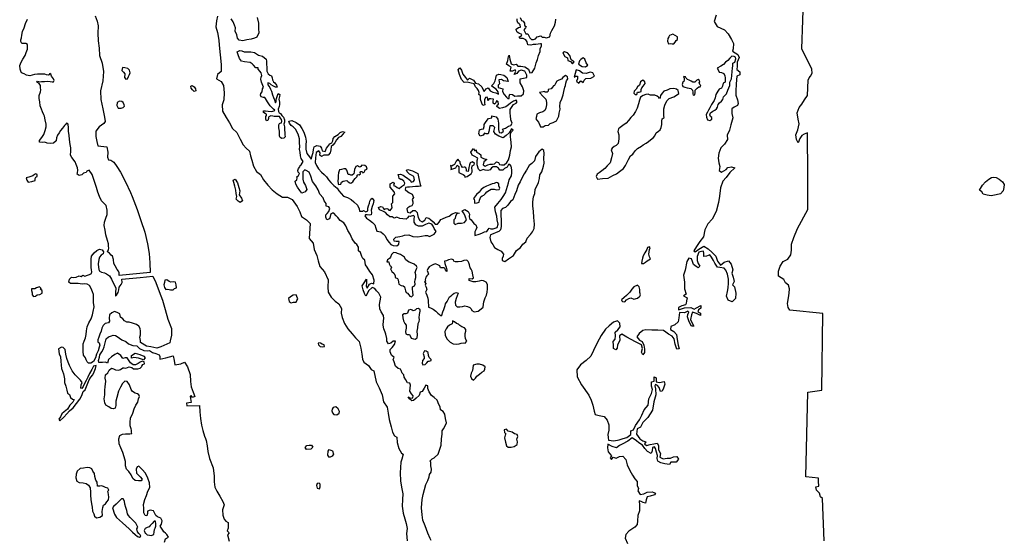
# Model space of a CAD drawing. Extents: x 85497 to 314014, y 760654 to 894511.
# Tile 5 of 25: x 130830 to 168709, y 806331 to 826322. Entities that reach past the tile are written whole.
import ezdxf

# ---------------------------------------------------------------- set-up
doc = ezdxf.new("R2010")
doc.units = 0
doc.layers.add('-RPA', color=1, linetype='CONTINUOUS')
doc.layers.add('RPA', color=3, linetype='CONTINUOUS')

msp = doc.modelspace()

# ---------------------------------------------------------------- linework, layer by layer
at = {"layer": '-RPA', "color": 0}
for points in [[(139739, 825573), (139563, 825541), (139412, 825508), (139279, 825534), (139212, 825610), (139179, 825744), (139122, 825879), (139131, 826013), (139090, 826113), (139041, 826239), (138966, 826357)], [(139971, 826400), (140012, 826191), (140019, 825965), (140034, 825814), (139958, 825655), (139865, 825614), (139739, 825573)]]:
    msp.add_lwpolyline(points, dxfattribs=at)
for points in [[(140821, 822039), (140805, 822157), (140797, 822232), (140797, 822282), (140823, 822333), (140848, 822341), (140898, 822357), (140916, 822424), (140899, 822483), (140858, 822533), (140825, 822592), (140749, 822593), (140682, 822593), (140624, 822602), (140565, 822611), (140498, 822628), (140414, 822587), (140397, 822553), (140397, 822520), (140388, 822486), (140380, 822444), (140329, 822428), (140305, 822495), (140305, 822537), (140305, 822596), (140322, 822637), (140323, 822688), (140273, 822713), (140214, 822755), (140215, 822814), (140282, 822814), (140390, 822805), (140533, 822795), (140608, 822811), (140642, 822845), (140592, 822879), (140525, 822938), (140467, 823013), (140418, 823089), (140368, 823165), (140293, 823291), (140260, 823333), (140210, 823333), (140126, 823351), (140093, 823418), (140102, 823485), (140153, 823552), (140170, 823660), (140213, 823727), (140188, 823786), (140139, 823920), (140106, 824029), (140115, 824113), (140140, 824171), (140116, 824280), (140066, 824348), (140000, 824415), (140008, 824465), (139916, 824474), (139825, 824567), (139775, 824626), (139691, 824677), (139482, 824704), (139357, 824721), (139282, 824831), (139241, 824965), (139200, 825091), (139301, 825140), (139376, 825123), (139468, 825089), (139594, 825088), (139719, 825087), (139862, 825061), (140012, 824960), (140170, 824917), (140312, 824807), (140328, 824723), (140319, 824639), (140335, 824463), (140342, 824346), (140384, 824237), (140459, 824194), (140517, 824160), (140542, 824085), (140550, 824009), (140591, 823934), (140649, 823892), (140707, 823807), (140740, 823723), (140673, 823724), (140590, 823766), (140506, 823817), (140448, 823868), (140373, 823893), (140372, 823818), (140447, 823709), (140480, 823650), (140513, 823566), (140562, 823431), (140595, 823331), (140636, 823238), (140669, 823129), (140695, 823188), (140703, 823213), (140712, 823288), (140738, 823363), (140772, 823480), (140839, 823438), (140830, 823363), (140804, 823262), (140828, 823153), (140828, 823061), (140810, 822986), (140768, 822877), (140784, 822793), (140809, 822735), (140867, 822709), (140917, 822642), (140975, 822566), (141016, 822465), (141016, 822381), (140998, 822298), (141015, 822206), (141014, 822088), (141030, 821971), (141029, 821887), (141037, 821812), (140995, 821762), (140919, 821754), (140853, 821788), (140819, 821838), (140820, 821939)], [(147403, 820713), (147428, 820620), (147419, 820553), (147536, 820594), (147604, 820628), (147629, 820669), (147663, 820728), (147721, 820677), (147720, 820568), (147728, 820442), (147795, 820408), (147887, 820366), (147945, 820332), (147953, 820265), (148045, 820289), (148096, 820331), (148205, 820397), (148231, 820472), (148231, 820539), (148223, 820607), (148241, 820699), (148308, 820740), (148325, 820790), (148250, 820858), (148166, 820816), (148140, 820733), (148115, 820641), (148097, 820549), (148088, 820482), (148021, 820491), (148022, 820549), (148005, 820608), (147964, 820642), (147930, 820642), (147863, 820634), (147822, 820701), (147781, 820794), (147773, 820853), (147731, 820895), (147690, 820954), (147622, 820879), (147580, 820804), (147554, 820753), (147504, 820720), (147453, 820687)], [(143473, 820363), (143440, 820455), (143415, 820531), (143382, 820581), (143298, 820590), (143206, 820557), (143130, 820541), (143096, 820432), (143087, 820324), (143078, 820223), (143069, 820114), (143085, 820022), (143093, 819980), (143185, 819996), (143211, 820071), (143278, 820113), (143345, 820121), (143412, 820129), (143462, 820086), (143529, 820044), (143571, 820035), (143647, 820085), (143689, 820152), (143740, 820210), (143815, 820285), (143808, 820344), (143850, 820360), (143891, 820352), (143942, 820393), (143934, 820443), (143951, 820477), (144001, 820476), (144026, 820434), (144085, 820451), (144110, 820509), (144119, 820551), (144203, 820576), (144170, 820660), (144112, 820710), (143994, 820719), (143952, 820669), (143910, 820645), (143860, 820670), (143827, 820704), (143760, 820679), (143709, 820562), (143699, 820470), (143691, 820386), (143623, 820345), (143565, 820345), (143514, 820363)], [(148315, 819408), (148323, 819349), (148323, 819266), (148432, 819273), (148507, 819298), (148525, 819373), (148542, 819448), (148567, 819507), (148618, 819540), (148685, 819573), (148753, 819631), (148803, 819698), (148904, 819764), (148972, 819806), (149080, 819805), (149172, 819779), (149281, 819787), (149298, 819837), (149265, 819929), (149258, 820005), (149216, 820047), (149166, 820064), (149082, 820023), (149006, 820006), (148914, 819974), (148788, 819916), (148687, 819866), (148578, 819783), (148510, 819683), (148400, 819592), (148324, 819500), (148291, 819442)], [(135126, 813305), (135127, 813403), (135272, 813492), (135457, 813437), (135603, 813376), (135657, 813310), (135594, 813239), (135396, 813294), (135217, 813323)]]:
    msp.add_lwpolyline(points, close=True, dxfattribs=at)
at = {"layer": 'RPA', "color": 0}
for points in [[(161774, 806274), (161719, 807907), (161632, 807961), (161595, 808111), (161490, 808224), (161456, 808345), (161577, 808379), (161567, 808564), (161556, 808688), (161071, 808732), (161156, 811993), (161695, 812065), (161726, 815024), (160454, 815145), (160394, 815244), (160370, 815404), (160409, 815625), (160432, 815797), (160451, 815963), (160411, 816110), (160292, 816197), (160222, 816328), (160025, 816452), (160022, 816651), (160090, 816839), (160207, 817013), (160375, 817105), (160501, 817272), (160517, 817451), (160527, 817682), (160607, 817945), (160752, 818291), (161145, 819021), (161147, 820344), (161137, 821964), (161013, 821924), (160914, 821863), (160847, 821757), (160773, 821585), (160716, 821713), (160686, 821896), (160768, 822090), (160820, 822311), (160781, 822501), (160742, 822739), (160811, 822940), (160920, 823066), (161027, 823233), (161134, 823411), (161157, 824000), (161201, 824091), (161257, 824155), (161321, 824268), (161307, 824415), (160922, 825197), (160997, 827414)], [(133734, 826476), (133812, 826259), (133849, 826086), (133834, 825806), (133849, 825509), (133884, 825229), (133902, 824948), (133998, 824653), (134052, 824333), (134027, 823975), (133939, 823579), (133953, 823246), (134035, 822893), (134095, 822570), (134119, 822400), (134072, 822329), (133894, 822198), (133761, 822027), (133761, 821829), (133793, 821633), (133833, 821463), (134178, 821428), (134224, 821231), (134204, 821033), (134245, 820928), (134336, 820914), (134455, 820840), (134563, 820669), (134703, 820455), (134906, 820083), (135089, 819670), (135154, 819522), (135351, 819024), (135494, 818591), (135640, 818142), (135750, 817701), (135810, 817325), (135843, 816973), (135847, 816595), (134653, 816486), (134662, 816578), (134637, 816653), (134579, 816712), (134505, 816855), (134455, 816948), (134439, 817090), (134407, 817225), (134348, 817267), (134290, 817334), (134207, 817394), (134241, 817477), (134258, 817527), (134250, 817603), (134242, 817703), (134210, 817829), (134144, 818039), (134120, 818224), (134080, 818408), (134089, 818534), (134140, 818684), (134200, 818826), (134201, 818994), (134152, 819170), (133977, 819347), (133903, 819524), (133837, 819692), (133780, 819860), (133706, 820103), (133616, 820372), (133500, 820532), (133416, 820499), (133382, 820449), (133290, 820416), (133222, 820358), (133121, 820325), (133046, 820376), (133055, 820435), (133073, 820527), (133056, 820619), (133007, 820753), (132966, 820854), (132833, 821023), (132783, 821107), (132801, 821266), (132794, 821392), (132770, 821526), (132746, 821719), (132730, 821878), (132714, 822021), (132707, 822163), (132691, 822297), (132633, 822339), (132591, 822290), (132548, 822248), (132472, 822148), (132405, 822056), (132345, 821973), (132286, 821881), (132252, 821772), (132234, 821664), (132125, 821572), (132016, 821556), (131890, 821574), (131798, 821616), (131689, 821592), (131589, 821610), (131598, 821668), (131640, 821743), (131708, 821827), (131758, 821902), (131810, 822060), (131853, 822194), (131853, 822303), (131804, 822463), (131789, 822614), (131764, 822664), (131714, 822782), (131673, 822882), (131624, 823008), (131600, 823168), (131575, 823285), (131576, 823403), (131628, 823553), (131645, 823628), (131637, 823704), (131629, 823796), (131580, 823872), (131496, 823923), (131521, 823956), (131588, 823930), (131672, 823938), (131789, 823946), (131890, 823953), (131999, 823944), (132074, 823927), (132133, 823926), (132158, 823985), (132125, 824044), (132092, 824103), (132051, 824153), (132034, 824229), (131984, 824254), (131950, 824204), (131925, 824188), (131867, 824196), (131800, 824222), (131716, 824223), (131616, 824232), (131515, 824224), (131406, 824208), (131221, 824159), (131087, 824185), (131004, 824236), (130904, 824279), (130871, 824346), (130846, 824421), (130830, 824564), (130890, 824689), (130949, 824806), (131042, 824940), (131085, 825057), (131136, 825182), (131137, 825291), (131129, 825366), (131071, 825400), (131004, 825409), (130912, 825410), (130879, 825477), (130879, 825552), (130905, 825619), (130914, 825728), (130940, 825870), (131008, 826004), (131059, 826171), (131136, 826346)], [(138441, 826456), (138404, 826280), (138377, 826043), (138436, 825827), (138490, 825539), (138500, 825340), (138549, 824974), (138586, 824599), (138578, 824332), (138446, 824210), (138404, 824051), (138581, 823941), (138673, 823786), (138702, 823506), (138681, 823242), (138626, 823051), (138632, 822809), (138768, 822556), (138904, 822349), (139015, 822138), (139189, 821982), (139315, 821726), (139425, 821503), (139544, 821377), (139676, 821268), (139709, 821085), (139765, 820917), (139823, 820682), (139940, 820478), (140091, 820368), (140212, 820158), (140371, 819959), (140548, 819771), (140734, 819628), (140944, 819491), (141130, 819488), (141317, 819403), (141505, 819140), (141613, 818926), (141669, 818752), (141865, 818616), (142006, 818483), (141971, 817900), (142124, 817719), (142160, 817484), (142260, 817251), (142312, 817041), (142381, 816832), (142556, 816623), (142701, 816318), (142681, 816038), (142694, 815836), (142808, 815645), (142962, 815489), (143113, 815389), (143208, 815215), (143202, 815036), (143232, 814869), (143329, 814633), (143459, 814426), (143619, 814237), (143744, 814079), (143892, 813943), (143956, 813684), (143995, 813459), (144017, 813257), (144068, 813142), (144245, 813022), (144357, 812870), (144450, 812807), (144538, 812391), (144664, 812155), (144771, 811895), (144825, 811618), (144972, 811420), (145007, 811181), (145039, 810940), (145119, 810655), (145178, 810452), (145254, 810307), (145338, 810264), (145348, 810055), (145415, 809822), (145523, 809648), (145588, 809605), (145530, 809420), (145498, 809293), (145472, 808886), (145474, 808587), (145522, 808335), (145573, 808080), (145553, 807865), (145546, 807608), (145587, 807337), (145649, 807121), (145701, 806937), (145734, 806748), (145712, 806556), (145740, 806278)], [(146658, 806284), (146621, 806365), (146530, 806566), (146424, 806844), (146333, 807062), (146309, 807272), (146286, 807540), (146313, 807858), (146348, 808051), (146408, 808251), (146451, 808444), (146528, 808594), (146579, 808736), (146597, 808828), (146656, 808920), (146673, 809029), (146649, 809163), (146642, 809280), (146625, 809356), (146701, 809422), (146777, 809464), (146929, 809613), (146980, 809764), (147040, 809948), (147059, 810199), (147077, 810375), (147086, 810509), (147137, 810575), (147188, 810675), (147247, 810809), (147215, 810977), (147191, 811145), (147116, 811246), (147025, 811313), (147009, 811431), (146951, 811515), (146885, 811683), (146777, 811793), (146668, 811869), (146585, 812003), (146536, 812138), (146528, 812238), (146453, 812256), (146385, 812147), (146317, 812014), (146233, 811989), (146199, 811864), (146081, 811756), (145980, 811673), (145913, 811656), (145829, 811732), (145771, 811808), (145863, 811757), (145955, 811773), (145973, 811849), (145906, 811933), (145840, 812025), (145858, 812151), (145867, 812260), (145834, 812344), (145750, 812353), (145684, 812462), (145626, 812572), (145610, 812655), (145543, 812723), (145510, 812832), (145477, 812883), (145385, 812908), (145285, 812993), (145236, 813161), (145195, 813253), (145237, 813328), (145138, 813421), (145088, 813539), (145089, 813631), (145156, 813714), (145249, 813823), (145292, 813948), (145200, 813957), (145107, 813882), (145023, 813849), (144957, 813950), (144949, 814059), (144917, 814219), (144884, 814303), (144835, 814429), (144819, 814571), (144820, 814730), (144837, 814831), (144821, 814940), (144739, 815083), (144681, 815201), (144674, 815360), (144700, 815502), (144718, 815653), (144643, 815796), (144560, 815888), (144494, 815981), (144385, 816015), (144250, 815891), (144216, 815807), (144148, 815690), (144098, 815783), (144049, 815934), (144008, 816077), (144085, 816193), (144169, 816335), (144177, 816193), (144159, 816067), (144192, 815992), (144285, 816142), (144361, 816183), (144453, 816166), (144462, 816300), (144397, 816501), (144297, 816628), (144198, 816804), (144140, 816888), (144107, 817065), (144033, 817132), (143991, 817216), (143942, 817367), (143867, 817435), (143860, 817569), (143802, 817670), (143735, 817729), (143627, 817897), (143545, 818065), (143454, 818217), (143379, 818385), (143297, 818511), (143163, 818596), (143063, 818714), (143005, 818781), (142914, 818874), (142863, 818875), (142788, 818825), (142770, 818733), (142745, 818658), (142652, 818625), (142611, 818726), (142612, 818809), (142654, 818868), (142721, 818943), (142756, 819060), (142723, 819127), (142622, 819153), (142615, 819245), (142540, 819354), (142499, 819472), (142383, 819607), (142308, 819775), (142226, 819935), (142093, 820095), (142027, 820305), (141961, 820456), (141853, 820524), (141794, 820541), (141727, 820466), (141717, 820332), (141725, 820190), (141749, 820072), (141824, 819937), (141881, 819786), (141814, 819695), (141687, 819645), (141613, 819755), (141522, 819873), (141455, 819990), (141423, 820116), (141490, 820166), (141507, 820233), (141491, 820275), (141558, 820325), (141592, 820408), (141542, 820459), (141534, 820518), (141560, 820593), (141602, 820660), (141620, 820710), (141662, 820735), (141730, 820860), (141663, 820978), (141631, 821087), (141615, 821229), (141590, 821330), (141608, 821439), (141601, 821581), (141593, 821732), (141544, 821917), (141437, 822110), (141354, 822203), (141278, 822254), (141212, 822338), (141179, 822422), (141305, 822438), (141472, 822361), (141589, 822277), (141688, 822134), (141763, 821999), (141828, 821806), (141852, 821655), (141835, 821513), (141833, 821345), (141883, 821177), (141974, 821051), (142049, 820958), (142100, 821134), (142126, 821209), (142135, 821334), (142161, 821426), (142262, 821484), (142396, 821450), (142445, 821374), (142470, 821282), (142578, 821256), (142638, 821373), (142680, 821448), (142765, 821540), (142840, 821581), (142883, 821656), (142884, 821757), (142951, 821823), (143086, 821906), (143162, 821981), (143246, 822022), (143338, 821996), (143279, 821930), (143186, 821830), (143093, 821789), (143017, 821705), (142949, 821580), (142873, 821497), (142814, 821447), (142805, 821321), (142771, 821196), (142703, 821104), (142628, 821105), (142527, 821106), (142435, 821064), (142376, 821107), (142394, 821199), (142344, 821274), (142235, 821208), (142208, 821007), (142198, 820831), (142248, 820714), (142322, 820579), (142447, 820461), (142539, 820360), (142639, 820275), (142713, 820166), (142805, 820056), (142921, 819938), (143038, 819845), (143104, 819744), (143204, 819635), (143287, 819533), (143446, 819482), (143579, 819406), (143688, 819313), (143829, 819186), (143887, 819043), (143903, 818951), (144012, 818950), (144062, 818983), (144146, 818933), (144221, 818966), (144222, 819074), (144248, 819166), (144290, 819258), (144299, 819342), (144333, 819417), (144392, 819459), (144459, 819366), (144424, 819232), (144390, 819140), (144356, 818998), (144363, 818889), (144354, 818814), (144270, 818798), (144195, 818815), (144128, 818815), (144103, 818782), (144177, 818689), (144286, 818613), (144403, 818520), (144494, 818427), (144527, 818302), (144568, 818192), (144718, 818158), (144810, 818082), (144893, 818006), (144951, 817863), (145042, 817753), (145109, 817677), (145192, 817635), (145335, 817617), (145419, 817692), (145428, 817793), (145319, 817793), (145235, 817802), (145227, 817878), (145303, 817953), (145454, 817985), (145572, 818009), (145639, 818026), (145807, 818041), (145949, 817982), (146150, 817972), (146284, 817996), (146435, 818020), (146519, 818019), (146594, 817977), (146678, 818018), (146770, 818068), (146847, 818176), (146780, 818286), (146731, 818378), (146681, 818454), (146572, 818497), (146438, 818447), (146312, 818373), (146169, 818382), (146069, 818433), (146011, 818526), (146012, 818643), (146021, 818752), (145980, 818794), (145854, 818753), (145803, 818762), (145753, 818695), (145694, 818654), (145576, 818663), (145459, 818672), (145334, 818723), (145233, 818682), (145158, 818741), (145074, 818742), (144983, 818809), (144908, 818910), (144799, 818953), (144666, 819013), (144633, 819097), (144725, 819130), (144792, 819121), (144817, 819070), (144850, 819020), (144892, 819045), (144959, 819061), (145001, 819035), (145034, 818993), (145084, 818976), (145161, 819085), (145144, 819177), (145128, 819244), (145187, 819286), (145188, 819369), (145188, 819461), (145189, 819528), (145265, 819620), (145240, 819696), (145165, 819788), (145082, 819873), (145083, 820007), (145201, 820073), (145242, 820014), (145217, 819939), (145292, 819913), (145350, 819862), (145434, 819828), (145518, 819903), (145636, 819978), (145645, 820028), (145612, 820104), (145537, 820171), (145495, 820171), (145428, 820214), (145412, 820289), (145387, 820365), (145480, 820381), (145580, 820338), (145680, 820262), (145755, 820228), (145813, 820178), (145863, 820135), (145896, 820068), (145980, 820101), (146014, 820159), (145990, 820294), (145898, 820336), (145823, 820379), (145740, 820463), (145707, 820539), (145757, 820555), (145941, 820503), (146050, 820452), (146150, 820401), (146158, 820343), (146191, 820208), (146215, 820099), (146231, 819982), (146264, 819915), (146172, 819907), (146063, 819899), (145937, 819892), (145828, 819884), (145753, 819885), (145669, 819869), (145660, 819793), (145768, 819700), (145826, 819658), (145927, 819607), (145960, 819548), (145984, 819481), (145925, 819406), (145950, 819314), (145958, 819238), (145915, 819155), (145839, 819130), (145764, 819080), (145730, 819047), (145754, 818921), (145846, 818896), (145956, 818987), (146039, 818978), (146123, 818902), (146139, 818826), (146163, 818709), (146229, 818591), (146313, 818549), (146422, 818615), (146465, 818707), (146574, 818689), (146640, 818639), (146732, 818546), (146815, 818453), (146899, 818461), (146966, 818527), (147026, 818636), (147101, 818660), (147236, 818727), (147353, 818768), (147463, 818851), (147614, 818900), (147740, 818882), (147647, 818858), (147596, 818758), (147587, 818674), (147537, 818616), (147536, 818498), (147586, 818448), (147703, 818489), (147829, 818488), (147938, 818521), (148014, 818621), (147981, 818721), (147957, 818805), (147907, 818889), (147849, 818974), (147950, 819015), (148083, 818938), (148133, 818838), (148116, 818754), (148132, 818670), (148199, 818628), (148298, 818485), (148373, 818425), (148414, 818333), (148372, 818233), (148338, 818166), (148337, 818023), (148505, 818073), (148614, 818114), (148715, 818163), (148807, 818171), (148849, 818254), (148892, 818304), (148959, 818279), (149051, 818270), (149202, 818327), (149236, 818453), (149204, 818621), (149180, 818763), (149131, 818931), (149115, 819107), (149225, 819249), (149352, 819407), (149428, 819524), (149521, 819657), (149556, 819791), (149641, 820050), (149667, 820159), (149752, 820318), (149761, 820426), (149762, 820552), (149738, 820686), (149680, 820754), (149638, 820754), (149578, 820645), (149486, 820596), (149418, 820538), (149301, 820539), (149251, 820606), (149168, 820665), (149051, 820658), (148983, 820625), (148924, 820541), (148840, 820517), (148731, 820534), (148665, 820560), (148547, 820510), (148480, 820569), (148431, 820737), (148424, 820905), (148458, 820997), (148316, 821073), (148233, 821107), (148192, 821225), (148293, 821367), (148343, 821274), (148393, 821316), (148409, 821223), (148501, 821173), (148576, 821122), (148576, 821030), (148667, 820979), (148801, 820944), (148683, 820853), (148666, 820736), (148741, 820693), (148842, 820743), (148934, 820759), (149018, 820758), (149093, 820775), (149169, 820849), (149253, 820832), (149286, 820748), (149370, 820739), (149470, 820738), (149571, 820830), (149631, 820930), (149682, 821106), (149717, 821290), (149751, 821432), (149744, 821591), (149728, 821708), (149712, 821818), (149713, 821935), (149747, 822010), (149815, 822068), (149748, 822127), (149655, 821969), (149545, 821861), (149436, 821778), (149260, 821846), (149135, 821914), (149077, 822015), (149103, 822174), (149045, 822241), (148911, 822242), (148884, 822016), (148859, 821932), (148775, 821933), (148716, 821959), (148657, 821875), (148540, 821842), (148490, 821927), (148524, 822086), (148600, 822110), (148667, 822126), (148693, 822210), (148693, 822294), (148778, 822411), (148863, 822519), (148988, 822543), (148997, 822627), (149156, 822584), (149231, 822491), (149247, 822340), (149254, 822189), (149253, 822097), (149278, 821988), (149370, 821971), (149446, 822029), (149404, 822105), (149514, 822146), (149640, 822229), (149724, 822253), (149775, 822345), (149725, 822471), (149710, 822639), (149693, 822714), (149695, 822873), (149754, 822948), (149822, 823057), (149931, 823106), (149965, 823165), (149932, 823224), (149831, 823182), (149713, 823116), (149637, 823041), (149528, 822975), (149410, 822934), (149284, 822910), (149184, 822977), (149201, 823028), (149252, 823069), (149236, 823161), (149177, 823204), (149143, 823128), (149101, 823070), (149043, 823112), (149043, 823188), (149052, 823263), (148952, 823281), (148893, 823281), (148834, 823214), (148834, 823281), (148810, 823340), (148751, 823324), (148717, 823240), (148716, 823123), (148724, 823048), (148648, 823023), (148607, 823116), (148558, 823250), (148558, 823300), (148559, 823392), (148492, 823443), (148509, 823527), (148485, 823602), (148427, 823678), (148360, 823737), (148311, 823855), (148202, 823881), (148051, 823924), (147934, 823908), (147826, 824026), (147752, 824211), (147703, 824395), (147762, 824470), (147828, 824386), (147878, 824227), (147977, 824092), (148060, 823999), (148136, 824074), (148287, 823997), (148361, 823880), (148487, 823854), (148611, 823735), (148644, 823651), (148694, 823559), (148779, 823667), (148854, 823700), (148929, 823591), (149037, 823531), (149146, 823505), (149246, 823463), (149238, 823547), (149155, 823648), (149064, 823707), (148980, 823775), (149073, 823866), (149116, 823967), (149142, 824067), (149176, 824184), (149260, 824225), (149344, 824216), (149461, 824182), (149577, 824097), (149618, 823946), (149443, 823973), (149367, 824015), (149258, 824007), (149291, 823848), (149240, 823798), (149240, 823714), (149323, 823689), (149415, 823663), (149398, 823554), (149472, 823445), (149555, 823343), (149605, 823284), (149664, 823292), (149665, 823376), (149690, 823460), (149791, 823442), (149874, 823375), (149975, 823391), (150126, 823398), (150218, 823473), (150227, 823590), (150170, 823733), (150087, 823893), (150080, 824052), (150214, 824076), (150340, 824100), (150340, 824184), (150258, 824336), (150124, 824378), (150023, 824337), (149956, 824254), (149855, 824213), (149923, 824338), (149890, 824397), (149789, 824339), (149696, 824339), (149714, 824398), (149739, 824490), (149648, 824549), (149564, 824608), (149607, 824751), (149633, 824910), (149667, 824951), (149691, 824800), (149732, 824624), (149832, 824590), (149933, 824606), (149991, 824530), (150108, 824529), (150267, 824511), (150409, 824418), (150458, 824275), (150551, 824292), (150652, 824458), (150696, 824659), (150747, 824785), (150790, 824943), (150850, 825102), (150859, 825203), (150901, 825320), (150902, 825387), (150860, 825387), (150692, 825371), (150583, 825372), (150491, 825339), (150382, 825357), (150358, 825466), (150308, 825550), (150200, 825601), (150091, 825593), (150041, 825669), (150125, 825685), (150150, 825752), (150033, 825803), (149967, 825837), (149942, 825896), (149934, 825963), (150018, 826021), (150102, 826037), (150086, 826130), (150044, 826163), (149994, 826206), (149970, 826273), (149970, 826357)], [(150088, 826406), (150129, 826297), (150204, 826263), (150246, 826187), (150245, 826103), (150312, 826061), (150286, 826003), (150219, 825936), (150260, 825852), (150301, 825776), (150377, 825776), (150402, 825725), (150460, 825624), (150518, 825565), (150601, 825556), (150669, 825581), (150736, 825664), (150879, 825705), (150929, 825655), (151013, 825654), (151088, 825628), (151222, 825661), (151257, 825803), (151299, 825903), (151350, 825995), (151409, 826087), (151444, 826221), (151462, 826346)], [(157619, 826499), (157542, 826257), (157658, 826064), (157942, 825928), (158083, 825784), (158215, 825566), (158290, 825406), (158272, 825197), (158254, 825105), (158454, 824978), (158512, 824868), (158436, 824685), (158435, 824534), (158425, 824400), (158534, 824315), (158533, 824206), (158415, 824149), (158388, 823856), (158386, 823571), (158385, 823420), (158443, 823235), (158475, 823101), (158441, 823018), (158315, 822951), (158223, 822893), (158221, 822709), (158262, 822541), (158193, 822282), (158133, 822073), (158048, 821881), (158064, 821713), (157945, 821530), (157810, 821388), (157725, 821188), (157707, 820995), (157731, 820811), (157764, 820677), (157738, 820526), (157829, 820459), (158006, 820558), (158073, 820633), (158216, 820657), (158341, 820623), (158156, 820440), (158004, 820256), (157886, 820115), (157792, 819856), (157756, 819529), (157713, 819295), (157626, 818944), (157474, 818643), (157305, 818468), (157186, 818235), (157134, 817967), (156999, 817784), (156872, 817592), (156762, 817433), (156812, 817391), (156963, 817499), (157148, 817615), (157315, 817505), (157473, 817362), (157606, 817218), (157681, 817034), (157788, 816882), (157932, 816998), (158099, 817047), (158207, 816913), (158265, 816695), (158230, 816569), (158279, 816410), (158320, 816250), (158252, 816125), (158327, 816041), (158384, 815797), (158366, 815597), (158240, 815472), (158081, 815531), (158023, 815683), (158058, 815867), (158084, 816001), (158102, 816185), (158095, 816344), (158062, 816528), (157996, 816680), (157930, 816764), (157771, 816782), (157679, 816807), (157571, 816951), (157522, 817060), (157447, 817186), (157381, 817279), (157255, 817229), (157154, 817213), (157155, 817322), (157139, 817414), (157055, 817398), (156963, 817382), (156894, 817215), (156893, 817056), (156934, 816946), (156992, 816837), (156933, 816771), (156850, 816830), (156750, 816906), (156717, 817015), (156676, 817116), (156567, 817142), (156499, 817025), (156430, 816690), (156362, 816490), (156402, 816230), (156409, 815970), (156474, 815768), (156373, 815702), (156507, 815626), (156481, 815509), (156472, 815408), (156438, 815350), (156304, 815317), (156177, 815243), (156177, 815159), (156412, 815233), (156647, 815248), (156772, 815188), (156864, 815238), (157032, 815321), (157040, 815229), (156947, 815154), (156922, 815087), (157022, 815028), (157021, 814944), (156863, 815020), (156712, 815072), (156670, 814971), (156643, 814787), (156701, 814653), (156759, 814527), (156675, 814536), (156584, 814704), (156519, 814889), (156536, 814981), (156570, 815064), (156537, 815106), (156402, 815040), (156218, 815058), (156192, 814849), (156165, 814698), (156031, 814582), (155879, 814524), (155870, 814399), (155995, 814331), (156104, 814213), (156119, 814012), (156168, 813802), (156200, 813659), (156116, 813643), (156051, 813845), (156002, 814038), (155927, 814147), (155785, 814223), (155694, 814299), (155602, 814359), (155376, 814377), (155150, 814379), (154924, 814388), (154798, 814364), (154663, 814248), (154578, 814123), (154670, 813996), (154778, 813937), (154844, 813794), (154868, 813643), (154867, 813518), (154800, 813426), (154750, 813535), (154785, 813677), (154752, 813812), (154644, 813863), (154527, 813930), (154360, 814015), (154193, 814109), (154059, 814185), (153993, 814227), (153900, 814161), (153916, 813976), (153831, 813818), (153813, 813684), (153762, 813617), (153671, 813676), (153672, 813802), (153664, 813945), (153740, 814036), (153749, 814162), (153742, 814296), (153843, 814396), (153928, 814504), (153912, 814647), (153829, 814731), (153669, 814690), (153509, 814549), (153366, 814416), (153197, 814174), (153052, 813890), (152908, 813589), (152806, 813381), (152629, 813214), (152402, 813048), (152258, 812848), (152281, 812580), (152438, 812278), (152729, 811882), (152811, 811680), (152877, 811496), (152926, 811261), (152967, 811135), (153126, 811100), (153310, 811057), (153426, 810914), (153500, 810738), (153499, 810528), (153456, 810369), (153472, 810252), (153488, 810143), (153689, 810116), (153890, 810157), (154041, 810215), (154192, 810247), (154344, 810363), (154345, 810506), (154445, 810538), (154522, 810706), (154674, 810922), (154767, 811106), (154853, 811306), (155005, 811490), (155040, 811732), (155142, 811941), (155176, 812100), (155135, 812226), (155136, 812385), (155245, 812409), (155238, 812585), (155313, 812543), (155312, 812392), (155438, 812358), (155622, 812399), (155647, 812298), (155604, 812147), (155544, 812030), (155477, 812023), (155436, 812174), (155370, 812249), (155295, 812283), (155269, 812242), (155285, 812124), (155300, 811890), (155232, 811614), (155179, 811304), (154993, 811021), (154807, 810821), (154714, 810646), (154580, 810579), (154553, 810370), (154686, 810193), (154803, 810117), (154920, 810075), (154869, 810008), (154944, 809940), (155087, 809981), (155229, 810005), (155355, 810030), (155405, 809937), (155404, 809778), (155486, 809635), (155460, 809493), (155585, 809425), (155745, 809458), (155862, 809448), (155988, 809498), (156105, 809514), (156172, 809413), (156079, 809305), (155978, 809305), (155886, 809297), (155827, 809214), (155651, 809240), (155492, 809267), (155375, 809334), (155351, 809435), (155368, 809552), (155327, 809678), (155295, 809821), (155253, 809888), (155170, 809863), (155160, 809738), (155118, 809638), (154984, 809706), (154876, 809824), (154785, 809958), (154651, 810043), (154560, 810119), (154393, 810237), (154225, 810113), (154014, 809997), (153905, 809939), (153787, 809856), (153629, 809907), (153453, 809992), (153444, 809850), (153468, 809691), (153534, 809615), (153593, 809539), (153550, 809464), (153592, 809405), (153668, 809488), (153776, 809454), (153902, 809512), (154028, 809528), (154153, 809401), (154202, 809192), (154301, 808973), (154400, 808796), (154491, 808653), (154591, 808561), (154590, 808402), (154640, 808292), (154605, 808192), (154697, 808057), (154839, 808082), (154974, 808139), (155158, 808163), (155292, 808112), (155258, 808037), (155090, 807988), (154964, 807963), (154930, 807846), (154904, 807721), (154812, 807747), (154745, 807781), (154661, 807806), (154677, 807639), (154676, 807429), (154616, 807245), (154598, 807044), (154580, 806902), (154495, 806794), (154268, 806645), (154150, 806511), (154124, 806378), (154207, 806176)], [(136407, 806227), (136442, 806344), (136551, 806419), (136493, 806511), (136443, 806570), (136376, 806621), (136335, 806688), (136285, 806764), (136236, 806840), (136286, 806915), (136312, 807040), (136254, 807141), (136138, 807192), (136062, 807243), (136030, 807327), (135972, 807428), (135846, 807446), (135745, 807413), (135745, 807321), (135727, 807237), (135652, 807246), (135611, 807355), (135604, 807514), (135596, 807674), (135648, 807858), (135708, 808016), (135759, 808184), (135835, 808325), (135820, 808510), (135754, 808678), (135672, 808880), (135547, 809023), (135414, 809149), (135347, 809116), (135313, 809033), (135328, 808874), (135395, 808798), (135461, 808739), (135536, 808646), (135502, 808579), (135402, 808580), (135268, 808598), (135184, 808674), (135118, 808808), (135027, 808934), (134936, 809036), (134895, 809153), (134896, 809329), (134855, 809505), (134798, 809673), (134715, 809850), (134658, 810009), (134642, 810194), (134677, 810319), (134786, 810377), (134903, 810385), (135062, 810392), (135146, 810400), (135138, 810458), (135130, 810525), (135114, 810576), (135081, 810702), (135082, 810836), (135092, 810987), (135177, 811179), (135237, 811346), (135296, 811488), (135373, 811605), (135407, 811730), (135441, 811830), (135416, 811889), (135358, 811923), (135274, 811957), (135166, 812017), (135116, 812101), (135051, 812277), (134968, 812403), (134876, 812412), (134825, 812362), (134791, 812321), (134706, 812179), (134630, 812029), (134561, 811786), (134535, 811644), (134534, 811485), (134508, 811376), (134424, 811351), (134349, 811369), (134265, 811428), (134149, 811487), (134107, 811588), (134083, 811731), (134101, 811890), (134102, 812066), (134120, 812200), (134147, 812417), (134122, 812535), (134132, 812661), (134216, 812735), (134267, 812844), (134368, 812919), (134443, 812893), (134518, 812851), (134627, 812841), (134703, 812858), (134804, 812924), (134854, 812924), (134913, 812915), (135047, 812964), (135139, 812947), (135206, 812896), (135264, 812887), (135373, 812895), (135466, 812919), (135516, 812961), (135525, 812986), (135567, 813061), (135634, 813077), (135618, 813153), (135560, 813187), (135459, 813146), (135391, 813096), (135291, 813046), (135198, 813047), (135098, 813123), (135015, 813232), (134966, 813317), (134890, 813309), (134798, 813284), (134720, 813400), (134594, 813493), (134486, 813439), (134361, 813357), (134242, 813254), (134202, 813104), (134135, 813146), (134018, 813131), (133875, 813132), (133867, 813215), (133902, 813341), (133911, 813425), (133995, 813550), (134046, 813633), (134080, 813733), (134124, 813892), (134158, 814043), (134251, 814118), (134360, 814159), (134427, 814183), (134511, 814174), (134586, 814140), (134669, 814073), (134761, 814005), (134920, 813945), (135020, 813852), (135178, 813784), (135338, 813775), (135441, 813678), (135603, 813601), (135753, 813588), (135825, 813600), (135940, 813517), (136070, 813482), (136197, 813431), (136225, 813359), (136220, 813268), (136455, 813313), (136740, 813387), (136773, 813214), (136793, 813041), (137032, 813079), (137166, 813152), (137290, 812971), (137387, 812669), (137395, 812402), (137431, 812203), (137506, 811990), (137572, 811822), (137477, 811791), (137426, 811870), (137386, 811825), (137431, 811600), (137248, 811570), (137266, 811466), (137746, 811481), (137764, 811233), (137790, 810985), (137825, 810723), (137877, 810511), (137938, 810304), (137973, 810212), (138004, 810131), (138037, 809925), (138066, 809703), (138130, 809438), (138271, 809084), (138308, 808760), (138314, 808545), (138340, 808343), (138416, 808179), (138530, 807994), (138644, 807781), (138694, 807653), (138636, 807468), (138649, 807259), (138695, 807105), (138766, 807033), (138856, 806976), (138846, 806761), (138815, 806651), (138895, 806574), (138825, 806504), (138887, 806265)]]:
    msp.add_lwpolyline(points, dxfattribs=at)
for points in [[(155831, 825710), (155805, 825660), (155771, 825601), (155754, 825501), (155787, 825392), (155879, 825400), (155929, 825391), (155996, 825391), (156047, 825457), (156081, 825516), (156131, 825566), (156132, 825666), (156049, 825717), (155957, 825759)], [(151724, 825043), (151807, 824900), (151907, 824857), (151915, 824757), (152015, 824714), (152098, 824622), (152166, 824705), (152049, 824781), (151991, 824941), (151908, 825042), (151783, 825084)], [(152324, 824612), (152466, 824519), (152600, 824509), (152684, 824576), (152618, 824668), (152577, 824803), (152502, 824853), (152417, 824795), (152367, 824737)], [(157666, 824458), (157699, 824390), (157740, 824306), (157824, 824289), (157916, 824255), (157957, 824162), (157973, 824079), (157973, 824003), (157964, 823919), (157896, 823878), (157862, 823761), (157828, 823694), (157744, 823644), (157693, 823569), (157617, 823444), (157582, 823310), (157548, 823210), (157447, 823060), (157379, 822935), (157328, 822843), (157294, 822759), (157243, 822676), (157251, 822575), (157292, 822474), (157384, 822449), (157451, 822490), (157452, 822557), (157402, 822599), (157377, 822658), (157411, 822733), (157495, 822808), (157579, 822841), (157638, 822891), (157672, 822958), (157706, 823058), (157757, 823125), (157833, 823191), (157875, 823250), (157910, 823358), (158019, 823475), (158079, 823609), (158155, 823784), (158156, 823918), (158216, 824043), (158225, 824177), (158234, 824328), (158252, 824462), (158269, 824546), (158270, 824646), (158346, 824688), (158380, 824813), (158372, 824880), (158322, 824906), (158222, 824915), (158154, 824848), (158070, 824757), (157985, 824682), (157901, 824599), (157809, 824532)], [(135049, 824209), (135083, 824283), (135052, 824375), (134988, 824447), (134874, 824469), (134786, 824477), (134755, 824373), (134822, 824300), (134870, 824234), (134868, 824101), (134909, 824038), (134981, 824053), (135012, 824134)], [(152239, 824395), (152161, 824110), (152212, 824144), (152287, 824143), (152287, 824042), (152252, 823951), (152344, 823883), (152412, 823966), (152503, 823907), (152546, 823999), (152613, 824057), (152806, 824072), (152941, 824155), (152883, 824281), (152783, 824307), (152623, 824250), (152481, 824267), (152372, 824352)], [(150831, 823515), (150964, 823372), (151072, 823262), (151096, 823136), (151096, 823044), (151070, 822918), (151027, 822827), (150951, 822777), (150826, 822736), (150725, 822686), (150716, 822594), (150690, 822502), (150731, 822451), (150790, 822376), (150839, 822266), (150872, 822199), (150973, 822199), (151048, 822248), (151174, 822264), (151233, 822322), (151351, 822364), (151477, 822430), (151570, 822605), (151588, 822731), (151622, 822881), (151606, 822982), (151624, 823133), (151684, 823283), (151735, 823433), (151769, 823559), (151804, 823726), (151830, 823785), (151847, 823877), (151864, 823969), (151924, 824044), (151899, 824119), (151832, 824170), (151723, 824104), (151672, 824037), (151571, 823996), (151496, 823954), (151445, 823871), (151402, 823788), (151360, 823779), (151326, 823721), (151276, 823663), (151167, 823630), (151158, 823571), (151124, 823530), (151032, 823539), (151024, 823555), (150965, 823548)], [(154805, 823991), (154713, 823925), (154670, 823808), (154594, 823733), (154552, 823649), (154467, 823574), (154458, 823491), (154508, 823440), (154567, 823440), (154601, 823531), (154660, 823539), (154735, 823564), (154744, 823631), (154762, 823706), (154812, 823765), (154854, 823815), (154897, 823873), (154880, 823932)], [(156373, 824140), (156398, 824072), (156389, 824014), (156380, 823938), (156338, 823914), (156312, 823830), (156345, 823746), (156421, 823720), (156513, 823695), (156580, 823694), (156655, 823677), (156713, 823609), (156721, 823534), (156729, 823475), (156745, 823417), (156804, 823433), (156813, 823525), (156822, 823609), (156856, 823650), (156898, 823692), (156957, 823742), (157007, 823742), (157033, 823792), (156991, 823834), (156966, 823901), (156992, 823934), (156975, 823993), (156934, 824019), (156883, 823994), (156841, 823961), (156799, 823919), (156724, 823919), (156657, 823962), (156590, 823996), (156515, 824021), (156473, 824072), (156440, 824122)], [(137476, 823629), (137432, 823692), (137413, 823767), (137466, 823792), (137543, 823735), (137597, 823656), (137612, 823591), (137540, 823559)], [(155011, 823462), (154919, 823446), (154810, 823404), (154717, 823346), (154675, 823229), (154640, 823079), (154589, 822912), (154521, 822795), (154436, 822653), (154343, 822561), (154250, 822445), (154158, 822345), (154031, 822245), (153930, 822170), (153863, 822120), (153845, 822020), (153878, 821894), (153877, 821743), (153868, 821651), (153859, 821559), (153775, 821484), (153699, 821443), (153623, 821385), (153589, 821310), (153630, 821175), (153596, 821008), (153544, 820816), (153426, 820699), (153341, 820591), (153232, 820508), (153123, 820433), (153047, 820383), (153013, 820291), (153062, 820182), (153247, 820206), (153465, 820230), (153650, 820329), (153793, 820395), (153910, 820478), (154054, 820603), (154130, 820711), (154206, 820836), (154257, 820945), (154333, 821087), (154418, 821145), (154511, 821278), (154603, 821361), (154746, 821461), (154822, 821511), (154932, 821577), (155024, 821635), (155100, 821702), (155210, 821793), (155260, 821860), (155320, 821968), (155404, 822035), (155471, 822085), (155514, 822176), (155531, 822285), (155532, 822419), (155550, 822511), (155625, 822553), (155609, 822628), (155610, 822762), (155611, 822888), (155645, 823039), (155722, 823197), (155814, 823289), (155991, 823355), (156092, 823413), (156193, 823479), (156168, 823596), (156093, 823647), (156001, 823673), (155842, 823657), (155733, 823616), (155615, 823567), (155548, 823500), (155480, 823400), (155471, 823325), (155446, 823291), (155413, 823325), (155354, 823384), (155262, 823418), (155204, 823419), (155103, 823419), (155053, 823436)], [(134857, 822993), (134851, 823049), (134813, 823137), (134756, 823181), (134674, 823182), (134582, 823131), (134571, 823021), (134618, 822922), (134732, 822914), (134810, 822945)], [(149798, 819391), (149713, 819325), (149604, 819191), (149519, 819100), (149402, 819059), (149334, 818984), (149341, 818783), (149348, 818623), (149356, 818481), (149355, 818364), (149321, 818238), (149262, 818172), (149161, 818130), (149043, 818081), (148942, 818040), (148917, 817948), (148949, 817780), (149032, 817670), (149098, 817553), (149223, 817476), (149349, 817417), (149440, 817307), (149431, 817224), (149397, 817132), (149388, 817056), (149488, 817022), (149640, 817122), (149825, 817246), (149944, 817438), (150095, 817554), (150188, 817688), (150298, 817779), (150349, 817913), (150484, 818054), (150552, 818155), (150620, 818288), (150638, 818456), (150614, 818707), (150591, 818959), (150567, 819151), (150568, 819319), (150594, 819503), (150646, 819637), (150663, 819804), (150740, 819946), (150791, 820063), (150825, 820214), (150843, 820348), (150919, 820465), (150979, 820682), (151005, 820799), (150998, 820983), (151008, 821168), (151000, 821293), (150925, 821344), (150807, 821244), (150680, 821061), (150637, 820894), (150528, 820794), (150435, 820711), (150333, 820527), (150232, 820394), (150147, 820227), (150087, 820085), (150011, 819951), (149942, 819742), (149883, 819592)], [(131447, 820394), (131397, 820369), (131338, 820311), (131187, 820270), (131078, 820237), (131102, 820145), (131160, 820077), (131303, 820101), (131429, 820134), (131421, 820209), (131446, 820260), (131497, 820284), (131506, 820368)], [(139179, 819520), (139161, 819641), (139141, 819768), (139107, 819922), (139067, 820056), (139049, 820154), (139121, 820192), (139204, 820044), (139260, 819864), (139293, 819743), (139278, 819580), (139367, 819458), (139398, 819353), (139315, 819293), (139232, 819340), (139155, 819413)], [(168300, 820263), (168400, 820245), (168517, 820181), (168639, 820085), (168709, 819982), (168691, 819862), (168663, 819736), (168566, 819623), (168390, 819584), (168204, 819551), (168054, 819566), (167902, 819611), (167841, 819700), (167751, 819760), (167865, 819950), (167984, 820082), (168110, 820181), (168215, 820254)], [(134761, 816334), (135465, 816399), (135949, 816453), (136069, 816216), (136197, 815869), (136318, 815528), (136430, 815177), (136535, 814795), (136672, 814440), (136673, 814374), (136675, 814180), (136616, 813972), (136605, 813884), (136257, 813737), (136103, 813690), (135879, 813736), (135710, 813768), (135472, 813899), (135481, 813983), (135457, 814109), (135474, 814193), (135476, 814344), (135459, 814436), (135410, 814528), (135318, 814596), (135176, 814647), (135042, 814682), (134958, 814682), (134858, 814733), (134800, 814809), (134709, 814877), (134684, 815003), (134584, 815062), (134475, 815096), (134375, 815038), (134282, 814972), (134273, 814838), (134280, 814721), (134246, 814654), (134120, 814629), (134036, 814555), (133985, 814455), (133959, 814337), (133908, 814220), (133874, 814103), (133839, 814011), (133839, 813919), (133889, 813885), (133913, 813802), (133888, 813726), (133845, 813584), (133785, 813451), (133742, 813308), (133674, 813166), (133573, 813109), (133473, 813109), (133423, 813160), (133382, 813236), (133357, 813311), (133291, 813412), (133275, 813555), (133267, 813689), (133277, 813848), (133311, 813957), (133362, 814082), (133388, 814207), (133406, 814358), (133432, 814509), (133484, 814659), (133577, 814818), (133637, 814968), (133654, 815094), (133689, 815269), (133674, 815437), (133666, 815605), (133676, 815747), (133626, 815856), (133585, 815982), (133511, 816092), (133427, 816151), (133327, 816160), (133235, 816152), (133075, 816170), (132925, 816171), (132791, 816172), (132724, 816223), (132750, 816340), (132817, 816415), (132910, 816406), (133002, 816422), (133119, 816463), (133195, 816437), (133262, 816495), (133337, 816461), (133438, 816494), (133514, 816519), (133589, 816560), (133606, 816627), (133590, 816703), (133582, 816786), (133575, 816904), (133576, 817013), (133585, 817113), (133594, 817230), (133695, 817355), (133797, 817447), (133897, 817488), (133998, 817462), (134056, 817395), (134047, 817319), (133963, 817261), (133904, 817186), (133869, 817094), (133843, 816935), (133867, 816793), (133892, 816659), (133983, 816608), (134092, 816582), (134176, 816539), (134284, 816463), (134367, 816345), (134458, 816144), (134524, 816001), (134514, 815816), (134513, 815682), (134555, 815724), (134623, 815824), (134641, 815933), (134658, 816033), (134734, 816133), (134777, 816217)], [(154988, 817563), (154954, 817480), (154878, 817355), (154819, 817238), (154785, 817146), (154759, 817037), (154758, 816945), (154833, 816936), (154909, 816994), (154968, 817044), (155035, 817077), (155094, 817127), (155061, 817203), (155037, 817295), (155046, 817387), (155063, 817479), (155080, 817546), (155064, 817588)], [(145089, 816851), (145105, 816834), (145130, 816792), (145096, 816733), (145146, 816632), (145221, 816573), (145270, 816481), (145270, 816405), (145362, 816371), (145387, 816312), (145403, 816228), (145419, 816145), (145511, 816102), (145578, 816085), (145636, 816043), (145669, 815892), (145702, 815824), (145752, 815807), (145802, 815740), (145843, 815681), (145902, 815655), (145969, 815730), (145953, 815839), (145937, 815965), (145946, 816041), (146013, 816082), (146047, 816149), (146031, 816241), (146049, 816316), (146066, 816408), (146067, 816501), (146042, 816593), (146076, 816676), (146093, 816743), (146119, 816793), (146094, 816844), (146002, 816920), (145910, 816954), (145819, 816997), (145752, 817030), (145668, 817098), (145635, 817190), (145560, 817241), (145477, 817284), (145368, 817326), (145318, 817352), (145209, 817361), (145133, 817286), (145099, 817186), (145057, 817136), (144981, 817086), (144956, 817011), (145031, 817002), (145047, 816935)], [(148130, 816889), (148106, 816964), (148081, 817023), (148031, 817065), (147922, 817058), (147829, 817017), (147695, 817009), (147595, 817010), (147536, 817027), (147520, 817086), (147436, 817111), (147327, 817087), (147252, 817046), (147168, 817038), (147184, 816945), (147208, 816862), (147233, 816803), (147258, 816702), (147266, 816635), (147207, 816694), (147191, 816769), (147141, 816770), (147024, 816779), (146999, 816846), (146940, 816880), (146832, 816923), (146748, 816907), (146672, 816865), (146580, 816815), (146529, 816740), (146512, 816673), (146536, 816606), (146561, 816531), (146494, 816473), (146460, 816422), (146426, 816314), (146442, 816263), (146400, 816239), (146450, 816171), (146433, 816104), (146474, 816037), (146490, 815936), (146439, 815845), (146497, 815727), (146530, 815609), (146546, 815525), (146545, 815425), (146553, 815358), (146561, 815266), (146636, 815232), (146736, 815181), (146845, 815104), (146920, 815029), (146978, 814978), (147028, 814927), (147070, 814952), (147104, 815086), (147147, 815178), (147198, 815320), (147215, 815387), (147275, 815479), (147326, 815587), (147360, 815662), (147427, 815704), (147486, 815754), (147545, 815795), (147629, 815828), (147704, 815802), (147661, 815702), (147619, 815602), (147584, 815460), (147592, 815342), (147659, 815275), (147759, 815274), (147860, 815290), (147960, 815315), (148052, 815289), (148144, 815255), (148194, 815204), (148227, 815129), (148311, 815078), (148462, 815102), (148580, 815193), (148656, 815268), (148673, 815377), (148682, 815469), (148733, 815620), (148784, 815720), (148819, 815837), (148828, 815963), (148821, 816139), (148779, 816223), (148679, 816274), (148595, 816282), (148511, 816266), (148377, 816242), (148277, 816243), (148193, 816268), (148126, 816294), (148118, 816361), (148236, 816352), (148286, 816393), (148262, 816503), (148238, 816645), (148205, 816721), (148163, 816771)], [(136647, 816228), (136576, 816255), (136495, 816309), (136420, 816303), (136396, 816209), (136378, 816122), (136396, 816014), (136457, 815944), (136529, 815960), (136636, 815935), (136737, 815930), (136790, 815985), (136859, 816010), (136847, 816124), (136826, 816222), (136748, 816233)], [(131593, 816045), (131475, 816012), (131408, 815971), (131349, 815971), (131291, 815971), (131282, 815904), (131306, 815812), (131314, 815737), (131356, 815669), (131439, 815686), (131507, 815735), (131607, 815751), (131692, 815801), (131701, 815901), (131626, 815936), (131651, 815977)], [(153986, 815542), (153994, 815501), (154019, 815475), (154111, 815466), (154179, 815550), (154263, 815599), (154347, 815615), (154456, 815573), (154598, 815614), (154683, 815689), (154708, 815739), (154692, 815823), (154684, 815948), (154660, 816049), (154602, 816108), (154459, 816050), (154383, 815959), (154298, 815834), (154180, 815717), (154087, 815634)], [(141462, 815460), (141496, 815515), (141526, 815589), (141498, 815671), (141464, 815737), (141353, 815726), (141254, 815662), (141172, 815598), (141192, 815474), (141270, 815424), (141368, 815449)], [(145789, 815153), (145781, 815103), (145747, 815028), (145688, 815003), (145621, 815004), (145562, 814971), (145570, 814853), (145594, 814736), (145652, 814635), (145702, 814568), (145692, 814450), (145667, 814325), (145683, 814233), (145741, 814215), (145825, 814206), (145850, 814156), (145891, 814072), (145975, 814038), (146050, 814029), (146126, 814079), (146135, 814196), (146127, 814338), (146153, 814472), (146155, 814632), (146197, 814715), (146214, 814782), (146198, 814849), (146207, 814983), (146242, 815109), (146233, 815159), (146167, 815210), (146100, 815202), (146049, 815143), (145973, 815119), (145932, 815144), (145882, 815178)], [(147487, 814740), (147487, 814681), (147470, 814623), (147361, 814573), (147293, 814507), (147234, 814432), (147183, 814331), (147199, 814180), (147265, 814038), (147390, 813911), (147507, 813852), (147624, 813834), (147733, 813850), (147808, 813875), (147917, 813891), (147968, 813882), (148035, 813957), (147986, 814049), (147969, 814159), (147962, 814251), (147996, 814334), (147996, 814401), (147946, 814469), (147838, 814511), (147763, 814562), (147713, 814604), (147638, 814638), (147563, 814697)], [(132761, 811487), (132668, 811337), (132542, 811237), (132449, 811154), (132398, 811046), (132339, 810954), (132380, 810895), (132524, 811028), (132650, 811153), (132751, 811270), (132886, 811394), (133021, 811561), (133140, 811728), (133225, 811861), (133267, 812012), (133352, 812087), (133428, 812279), (133505, 812471), (133564, 812563), (133649, 812663), (133700, 812780), (133743, 812897), (133769, 813014), (133676, 812989), (133600, 812864), (133515, 812714), (133447, 812572), (133388, 812447), (133320, 812321), (133277, 812213), (133226, 812129), (133185, 812146), (133194, 812272), (133228, 812364), (133170, 812448), (133103, 812524), (132970, 812659), (132846, 812811), (132746, 813012), (132689, 813147), (132648, 813281), (132607, 813457), (132575, 813633), (132508, 813709), (132433, 813727), (132323, 813660), (132347, 813467), (132405, 813350), (132412, 813191), (132428, 813031), (132436, 812897), (132518, 812695), (132550, 812511), (132549, 812369), (132607, 812217), (132640, 812075), (132672, 811957), (132747, 811906), (132780, 811789), (132863, 811721), (132930, 811704), (132879, 811612)], [(142325, 813814), (142396, 813745), (142487, 813733), (142552, 813755), (142547, 813811), (142472, 813841), (142404, 813872), (142336, 813886), (142313, 813860)], [(146656, 813254), (146581, 813322), (146557, 813397), (146541, 813515), (146474, 813565), (146407, 813583), (146348, 813474), (146389, 813356), (146397, 813289), (146329, 813206), (146312, 813106), (146345, 813038), (146429, 813055), (146488, 813121), (146547, 813179), (146589, 813179), (146664, 813204)], [(148280, 813025), (148263, 812917), (148254, 812824), (148194, 812724), (148169, 812607), (148210, 812515), (148285, 812456), (148369, 812530), (148420, 812605), (148513, 812680), (148605, 812763), (148698, 812813), (148723, 812880), (148732, 812964), (148649, 813031), (148515, 813066), (148423, 813066)], [(142842, 811271), (142860, 811193), (142917, 811133), (143035, 811125), (143123, 811179), (143138, 811250), (143087, 811349), (142997, 811425), (142886, 811401), (142849, 811340)], [(149528, 810394), (149502, 810344), (149485, 810236), (149526, 810068), (149558, 809933), (149616, 809874), (149742, 809874), (149851, 809906), (149969, 809973), (149978, 810081), (149962, 810190), (149996, 810291), (149963, 810366), (149863, 810384), (149771, 810451), (149671, 810477), (149621, 810486), (149562, 810570), (149462, 810546), (149486, 810437)], [(141970, 809956), (142051, 809949), (142112, 809876), (142033, 809802), (141870, 809782), (141816, 809868), (141875, 809935)], [(142699, 809723), (142736, 809791), (142859, 809737), (142906, 809612), (142856, 809525), (142754, 809484), (142681, 809570)], [(133805, 808531), (133764, 808607), (133715, 808750), (133707, 808858), (133649, 808951), (133608, 809043), (133524, 809086), (133424, 809095), (133281, 809071), (133155, 809055), (133046, 808955), (133003, 808838), (132985, 808696), (133027, 808570), (133118, 808511), (133269, 808501), (133386, 808475), (133478, 808416), (133536, 808307), (133552, 808147), (133551, 808030), (133566, 807862), (133590, 807695), (133615, 807569), (133630, 807418), (133688, 807309), (133704, 807216), (133779, 807157), (133914, 807181), (134015, 807248), (134007, 807407), (134034, 807558), (134059, 807650), (134127, 807699), (134177, 807775), (134253, 807849), (134262, 807950), (134246, 808051), (134238, 808134), (134222, 808185), (134256, 808218), (134223, 808302), (134131, 808319), (134081, 808353), (133989, 808387), (133913, 808380), (133830, 808372)], [(142360, 808279), (142394, 808347), (142389, 808454), (142347, 808491), (142279, 808476), (142245, 808398), (142276, 808303)], [(134402, 807538), (134484, 807295), (134559, 807169), (134675, 807067), (134784, 806966), (134909, 806848), (135042, 806730), (135175, 806603), (135267, 806510), (135358, 806434), (135433, 806409), (135492, 806450), (135459, 806509), (135409, 806560), (135368, 806619), (135343, 806728), (135369, 806803), (135295, 806946), (135228, 807022), (135153, 807098), (135078, 807174), (135012, 807241), (134979, 807317), (134954, 807434), (134913, 807560), (134872, 807678), (134856, 807795), (134815, 807888), (134748, 807888), (134672, 807813), (134613, 807755), (134537, 807680), (134444, 807597)], [(135652, 806566), (135677, 806550), (135736, 806499), (135819, 806490), (135886, 806481), (135996, 806522), (136005, 806623), (136014, 806706), (136047, 806765), (136065, 806832), (136074, 806924), (136049, 807033), (136007, 807025), (135923, 806933), (135855, 806858), (135805, 806817), (135738, 806784), (135662, 806742), (135620, 806676)]]:
    msp.add_lwpolyline(points, close=True, dxfattribs=at)

doc.saveas('drawing.dxf')
